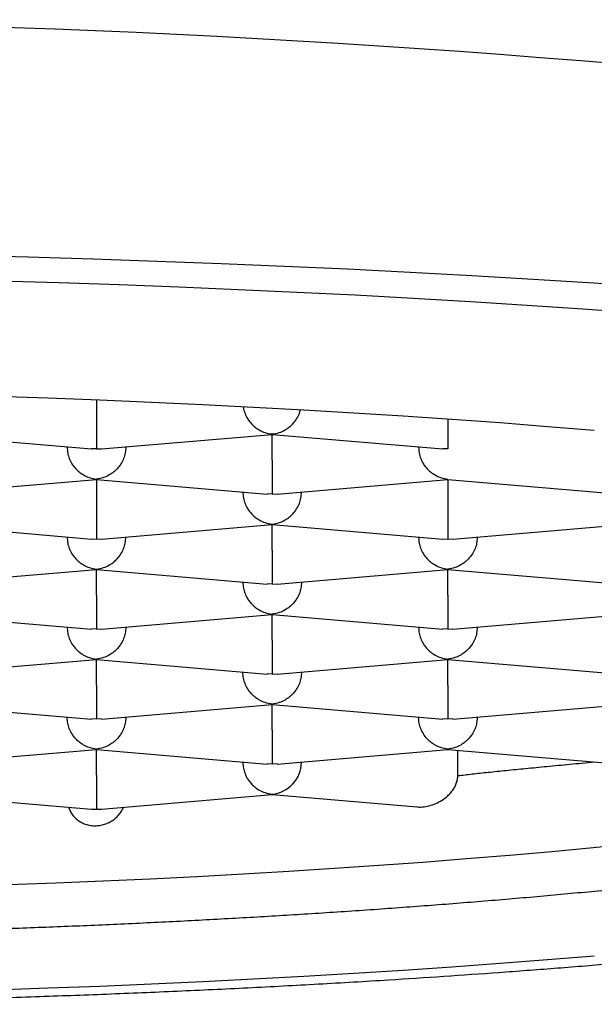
# Model space of a CAD drawing. Header units: millimetres. Extents: x 8 to 820, y 12 to 521.
# Tile 21 of 28: x 403.64 to 406.1, y 481.63 to 485.83. Entities that reach past the tile are written whole.
import ezdxf

# ---------------------------------------------------------------- set-up
doc = ezdxf.new("R2010")
doc.units = ezdxf.units.MM

msp = doc.modelspace()

# ---------------------------------------------------------------- linework, layer by layer
at = {"color": 7, "linetype": 'Continuous', "lineweight": 30}
for p, q in [((403.9713, 484.2076), (403.9713, 484.1442)), ((403.2214, 484.0614), (403.95, 483.9992)), ((403.9924, 483.9992), (404.7213, 484.0614)), ((404.7213, 484.0632), (404.7212, 484.0622)), ((404.7212, 484.0614), (405.45, 483.9992)), ((404.7213, 483.9522), (404.7213, 484.0614)), ((403.8463, 484.0055), (403.8463, 484.0081)), ((403.9713, 483.9992), (403.9501, 484)), ((403.9713, 483.9992), (403.9924, 484)), ((404.0963, 484.0081), (404.0963, 484.0055)), ((405.3463, 484.0055), (405.3463, 484.0081)), ((405.4713, 483.9992), (405.4501, 484)), ((403.2424, 483.8072), (403.9713, 483.8694)), ((403.9713, 483.8712), (403.9712, 483.8702)), ((403.9712, 483.8694), (404.7, 483.8072)), ((403.9713, 483.8694), (403.9713, 483.7602)), ((404.7424, 483.8072), (405.4713, 483.8694)), ((405.4713, 483.8712), (405.4712, 483.8702)), ((405.4712, 483.8694), (406.2002, 483.8072)), ((405.4713, 483.8694), (405.4713, 483.7602)), ((404.5963, 483.8161), (404.5963, 483.8135)), ((404.7213, 483.8072), (404.7001, 483.808)), ((404.7213, 483.8072), (404.7424, 483.808)), ((404.8463, 483.8161), (404.8463, 483.8135)), ((403.2212, 483.6774), (403.9502, 483.6152)), ((403.9924, 483.6152), (404.7213, 483.6774)), ((404.7213, 483.6792), (404.7212, 483.6782)), ((404.7212, 483.6774), (405.4502, 483.6152)), ((404.7213, 483.5682), (404.7213, 483.6774)), ((405.4924, 483.6152), (406.2213, 483.6774)), ((403.8463, 483.6215), (403.8463, 483.6241)), ((403.9503, 483.616), (403.9713, 483.6152)), ((403.9713, 483.6152), (403.9924, 483.616)), ((404.0963, 483.6215), (404.0963, 483.6241)), ((405.3463, 483.6215), (405.3463, 483.6241)), ((405.4503, 483.616), (405.4713, 483.6152)), ((405.4713, 483.6152), (405.4924, 483.616)), ((405.5963, 483.6241), (405.5963, 483.6215)), ((403.2424, 483.4232), (403.9713, 483.4854)), ((403.9713, 483.4872), (403.9712, 483.4862)), ((403.9712, 483.4854), (404.7, 483.4232)), ((403.9713, 483.3762), (403.9713, 483.4854)), ((404.7424, 483.4232), (405.4713, 483.4854)), ((405.4713, 483.4872), (405.4712, 483.4862)), ((405.4712, 483.4854), (406.2, 483.4232)), ((405.4713, 483.3762), (405.4713, 483.4854)), ((404.5963, 483.4295), (404.5963, 483.432)), ((404.7213, 483.4232), (404.7001, 483.424)), ((404.7213, 483.4232), (404.7424, 483.4239)), ((404.8463, 483.432), (404.8463, 483.4295)), ((403.2212, 483.2934), (403.95, 483.2312)), ((403.9924, 483.2312), (404.7213, 483.2934)), ((404.7213, 483.2952), (404.7212, 483.2942)), ((404.7212, 483.2934), (405.45, 483.2312)), ((404.7213, 483.1841), (404.7213, 483.2934)), ((405.4924, 483.2312), (406.2213, 483.2934)), ((403.8463, 483.2375), (403.8463, 483.24)), ((404.0963, 483.24), (404.0963, 483.2375)), ((405.3463, 483.2375), (405.3463, 483.24)), ((405.5963, 483.24), (405.5963, 483.2375)), ((403.9713, 483.2312), (403.9501, 483.232)), ((403.9713, 483.2312), (403.9924, 483.2319)), ((405.4713, 483.2312), (405.4501, 483.232)), ((405.4713, 483.2312), (405.4924, 483.2319)), ((403.2427, 483.0392), (403.9713, 483.1014)), ((403.9713, 483.1032), (403.9712, 483.1021)), ((403.9712, 483.1014), (404.7, 483.0392)), ((403.9713, 482.9921), (403.9713, 483.1014)), ((404.7424, 483.0392), (405.4713, 483.1014)), ((405.4713, 483.1032), (405.4712, 483.1021)), ((405.4712, 483.1014), (406.2, 483.0392)), ((405.4713, 482.9921), (405.4713, 483.1014)), ((404.5963, 483.0455), (404.5963, 483.048)), ((404.7213, 483.0392), (404.7001, 483.04)), ((404.7213, 483.0392), (404.7424, 483.0399)), ((404.8463, 483.048), (404.8463, 483.0455)), ((403.2212, 482.9094), (403.95, 482.8472)), ((403.9927, 482.8472), (404.7213, 482.9093)), ((404.7213, 482.9112), (404.7212, 482.9101)), ((404.7212, 482.9094), (405.45, 482.8472)), ((404.7213, 482.8001), (404.7213, 482.9093)), ((405.4927, 482.8472), (406.2213, 482.9093)), ((403.8463, 482.8535), (403.8463, 482.856)), ((404.0963, 482.8535), (404.0963, 482.856)), ((405.3463, 482.8535), (405.3463, 482.856)), ((405.5963, 482.8535), (405.5963, 482.856)), ((403.9713, 482.8472), (403.9501, 482.8479)), ((403.9926, 482.8479), (403.9713, 482.8472)), ((405.4713, 482.8472), (405.4501, 482.8479)), ((405.4926, 482.8479), (405.4713, 482.8472)), ((403.2427, 482.6552), (403.9713, 482.7173)), ((403.9713, 482.7192), (403.9712, 482.7181)), ((403.9712, 482.7174), (404.7, 482.6552)), ((403.9713, 482.6081), (403.9713, 482.7173)), ((404.7427, 482.6552), (405.4713, 482.7173)), ((405.4713, 482.7192), (405.4712, 482.7181)), ((405.4712, 482.7174), (406.2001, 482.6551)), ((405.5138, 482.6045), (405.5138, 482.7137)), ((404.5963, 482.6614), (404.5963, 482.664)), ((404.7213, 482.6552), (404.7001, 482.6559)), ((404.7426, 482.6559), (404.7213, 482.6552)), ((404.8463, 482.6614), (404.8463, 482.664)), ((403.2212, 482.5253), (403.9501, 482.4631)), ((403.9926, 482.4631), (404.7213, 482.5253)), ((404.7213, 482.5272), (404.7213, 482.5253)), ((404.7213, 482.5253), (405.3399, 482.4725))]:
    msp.add_line(p, q, dxfattribs=at)
at = {"color": 7, "linetype": 'Continuous', "lineweight": 30, "flags": 128}
for points in [[(406.3493, 484.6887), (406.0938, 484.7061), (405.8352, 484.7225), (405.5738, 484.7379), (405.3098, 484.7523), (405.0433, 484.7657), (404.7745, 484.778), (404.5036, 484.7893), (404.2309, 484.7996), (403.9564, 484.8087), (403.6804, 484.8168), (403.403, 484.8239), (403.1245, 484.8299), (402.845, 484.8348), (402.5648, 484.8386), (402.2839, 484.8413), (402.0027, 484.8429), (401.7213, 484.8435), (401.4399, 484.8429), (401.1587, 484.8413), (400.8779, 484.8386)], [(406.2839, 484.5781), (406.048, 484.5953), (405.809, 484.6116), (405.5673, 484.6269), (405.3229, 484.6413), (405.0761, 484.6548), (404.827, 484.6673), (404.5757, 484.6788), (404.3225, 484.6894), (404.0675, 484.6989), (403.8108, 484.7075), (403.5528, 484.7151), (403.2935, 484.7217), (403.0331, 484.7273), (402.7718, 484.7319), (402.5098, 484.7354), (402.2473, 484.738), (401.9844, 484.7395), (401.7213, 484.74), (401.4583, 484.7395), (401.1954, 484.738), (400.9328, 484.7354)], [(406.0963, 484.0779), (405.8965, 484.0944), (405.6938, 484.1102), (405.4883, 484.1251), (405.2803, 484.1393), (405.0698, 484.1527), (404.8571, 484.1652), (404.6421, 484.1769), (404.4252, 484.1878), (404.2065, 484.1979), (403.986, 484.2071), (403.764, 484.2154), (403.5406, 484.2229), (403.3159, 484.2295), (403.0901, 484.2352), (402.8634, 484.2401), (402.636, 484.244), (402.4079, 484.2471), (402.1793, 484.2494), (401.9504, 484.2507), (401.7213, 484.2511), (401.4923, 484.2507), (401.2634, 484.2494), (401.0348, 484.2471)], [(403.5947, 482.1409), (403.7984, 482.1485), (404.0006, 482.1569), (404.2012, 482.1661), (404.4001, 482.1761), (404.5972, 482.1869), (404.7924, 482.1984), (404.9854, 482.2106), (405.1762, 482.2236), (405.3646, 482.2374), (405.5505, 482.2518), (405.7338, 482.267), (405.9144, 482.2829), (406.0921, 482.2994), (406.2667, 482.3167)], [(401.0348, 481.6685), (401.2634, 481.6662), (401.4923, 481.6649), (401.7213, 481.6645), (401.9504, 481.6649), (402.1793, 481.6662), (402.4079, 481.6685), (402.636, 481.6716), (402.8634, 481.6755), (403.0901, 481.6804), (403.3159, 481.6861), (403.5406, 481.6927), (403.764, 481.7002), (403.986, 481.7085), (404.2065, 481.7177), (404.4252, 481.7278), (404.6421, 481.7387), (404.8571, 481.7504), (405.0698, 481.7629), (405.2803, 481.7763), (405.4883, 481.7905), (405.6938, 481.8054), (405.8965, 481.8212), (406.0963, 481.8377)]]:
    msp.add_lwpolyline(points, dxfattribs=at)
at = {"color": 7, "linetype": 'Continuous', "lineweight": 30}
msp.add_arc((401.7213, 432.7928), 53.0376, 78.02997, 101.97003, dxfattribs=at)
for centre, major_axis, start_param, end_param in [((404.7213, 482.6508), (0.0956, 0.0878), 4.012435, 5.583232), ((403.9713, 482.5868), (0.0956, 0.0878), 3.841547, 4.012435), ((403.9713, 482.5868), (0.0956, -0.0878), 5.412343, 5.583231)]:
    msp.add_ellipse(centre, major_axis=major_axis, ratio=0.917144, start_param=start_param, end_param=end_param, dxfattribs=at)
for points, knots in [([(404.5981, 484.1792), (404.5982, 484.1775), (404.599, 484.1677), (404.605, 484.15), (404.6137, 484.1324), (404.6217, 484.1206), (404.6271, 484.1136), (404.6353, 484.1042), (404.648, 484.0923), (404.6673, 484.0791), (404.6924, 484.0677), (404.7112, 484.0648), (404.7213, 484.0632)], [0, 0, 0, 0, 0.026038, 0.152969, 0.286173, 0.332247, 0.379186, 0.427024, 0.532805, 0.663474, 0.819181, 1, 1, 1, 1]), ([(404.7213, 484.0632), (404.7314, 484.0648), (404.7503, 484.0677), (404.772, 484.0776), (404.7864, 484.0866), (404.7954, 484.0934), (404.803, 484.1001), (404.8137, 484.1109), (404.8261, 484.1271), (404.837, 484.1473), (404.8404, 484.1608), (404.8417, 484.166)], [0, 0, 0, 0, 0.194492, 0.361989, 0.435704, 0.502692, 0.562978, 0.616599, 0.767862, 0.911156, 1, 1, 1, 1]), ([(403.9713, 484.1442), (403.9713, 484.1363), (403.9713, 484.1203), (403.9712, 484.0959), (403.9713, 484.0776), (403.9713, 484.0651), (403.9713, 484.0576), (403.9714, 484.0475), (403.9712, 484.0346), (403.971, 484.0197), (403.9712, 484.0061), (403.9713, 484.0016), (403.9713, 483.9992)], [0, 0, 0, 0, 0.111298, 0.227117, 0.348661, 0.390702, 0.433531, 0.477182, 0.573703, 0.692933, 0.835009, 1, 1, 1, 1]), ([(405.4713, 484.1263), (405.4713, 484.1244), (405.4713, 484.1144), (405.4712, 484.0959), (405.4713, 484.0776), (405.4713, 484.0651), (405.4713, 484.0576), (405.4714, 484.0475), (405.4712, 484.0346), (405.471, 484.0197), (405.4712, 484.0061), (405.4713, 484.0016), (405.4713, 483.9992)], [0, 0, 0, 0, 0.028983, 0.15553, 0.288332, 0.334266, 0.381063, 0.428756, 0.534218, 0.664492, 0.819728, 1, 1, 1, 1]), ([(403.8463, 484.0055), (403.8468, 483.9977), (403.8476, 483.9818), (403.8548, 483.958), (403.8637, 483.9404), (403.8717, 483.9286), (403.8771, 483.9216), (403.8853, 483.9122), (403.898, 483.9003), (403.9173, 483.8871), (403.9424, 483.8757), (403.9612, 483.8728), (403.9713, 483.8712)], [0, 0, 0, 0, 0.111298, 0.227117, 0.348661, 0.390702, 0.433531, 0.477182, 0.573703, 0.692933, 0.835009, 1, 1, 1, 1]), ([(404.0963, 484.0055), (404.0959, 483.9977), (404.095, 483.9818), (404.0878, 483.958), (404.0789, 483.9404), (404.071, 483.9286), (404.0656, 483.9216), (404.0574, 483.9122), (404.0446, 483.9003), (404.025, 483.8872), (404.0001, 483.8757), (403.9814, 483.8728), (403.9713, 483.8712)], [0, 0, 0, 0, 0.111298, 0.227117, 0.348661, 0.390702, 0.433531, 0.477182, 0.573703, 0.692933, 0.835009, 1, 1, 1, 1]), ([(405.3463, 484.0055), (405.3468, 483.9977), (405.3476, 483.9818), (405.3548, 483.958), (405.3637, 483.9404), (405.3717, 483.9286), (405.3771, 483.9216), (405.3853, 483.9122), (405.398, 483.9003), (405.4173, 483.8871), (405.4424, 483.8757), (405.4612, 483.8728), (405.4713, 483.8712)], [0, 0, 0, 0, 0.111298, 0.227117, 0.348661, 0.390702, 0.433531, 0.477182, 0.573703, 0.692933, 0.835009, 1, 1, 1, 1]), ([(404.7213, 483.9522), (404.7213, 483.9443), (404.7213, 483.9283), (404.7212, 483.9039), (404.7213, 483.8856), (404.7213, 483.8731), (404.7213, 483.8656), (404.7214, 483.8555), (404.7212, 483.8426), (404.721, 483.8277), (404.7212, 483.8141), (404.7213, 483.8096), (404.7213, 483.8072)], [0, 0, 0, 0, 0.111298, 0.227117, 0.348661, 0.390702, 0.433531, 0.477182, 0.573703, 0.692933, 0.835009, 1, 1, 1, 1]), ([(404.5963, 483.8135), (404.5968, 483.8057), (404.5976, 483.7898), (404.6048, 483.766), (404.6137, 483.7484), (404.6217, 483.7366), (404.6271, 483.7296), (404.6353, 483.7202), (404.648, 483.7083), (404.6673, 483.6951), (404.6924, 483.6836), (404.7112, 483.6808), (404.7213, 483.6792)], [0, 0, 0, 0, 0.1112981, 0.2271171, 0.3486611, 0.390702, 0.4335313, 0.4771817, 0.573703, 0.6929329, 0.8350093, 1, 1, 1, 1]), ([(404.7213, 483.6792), (404.7314, 483.6808), (404.7503, 483.6836), (404.772, 483.6936), (404.7864, 483.7026), (404.7954, 483.7094), (404.803, 483.7161), (404.8137, 483.7268), (404.8262, 483.743), (404.8378, 483.7659), (404.845, 483.7898), (404.8459, 483.8057), (404.8463, 483.8135)], [0, 0, 0, 0, 0.16497, 0.307043, 0.369569, 0.426389, 0.477525, 0.523007, 0.65131, 0.772854, 0.888682, 1, 1, 1, 1]), ([(403.9713, 483.7602), (403.9713, 483.7523), (403.9713, 483.7363), (403.9712, 483.7119), (403.9713, 483.6936), (403.9713, 483.6811), (403.9713, 483.6736), (403.9714, 483.6635), (403.9712, 483.6505), (403.971, 483.6357), (403.9712, 483.6221), (403.9713, 483.6176), (403.9713, 483.6152)], [0, 0, 0, 0, 0.111298, 0.227117, 0.348661, 0.390702, 0.433531, 0.477182, 0.573703, 0.692933, 0.835009, 1, 1, 1, 1]), ([(405.4713, 483.7602), (405.4713, 483.7523), (405.4713, 483.7363), (405.4712, 483.7119), (405.4713, 483.6936), (405.4713, 483.6811), (405.4713, 483.6736), (405.4714, 483.6635), (405.4712, 483.6505), (405.471, 483.6357), (405.4712, 483.6221), (405.4713, 483.6176), (405.4713, 483.6152)], [0, 0, 0, 0, 0.111298, 0.227117, 0.348661, 0.390702, 0.433531, 0.477182, 0.573703, 0.692933, 0.835009, 1, 1, 1, 1]), ([(403.8463, 483.6215), (403.8468, 483.6137), (403.8476, 483.5977), (403.8548, 483.5739), (403.8637, 483.5564), (403.8717, 483.5446), (403.8771, 483.5376), (403.8853, 483.5282), (403.898, 483.5163), (403.9173, 483.5031), (403.9424, 483.4916), (403.9612, 483.4888), (403.9713, 483.4872)], [0, 0, 0, 0, 0.111298, 0.227117, 0.348661, 0.390702, 0.433531, 0.477182, 0.573703, 0.692933, 0.835009, 1, 1, 1, 1]), ([(403.9713, 483.4872), (403.9814, 483.4887), (404.0003, 483.4916), (404.022, 483.5016), (404.0364, 483.5106), (404.0454, 483.5173), (404.053, 483.5241), (404.0637, 483.5348), (404.0762, 483.551), (404.0878, 483.5739), (404.095, 483.5977), (404.0959, 483.6137), (404.0963, 483.6215)], [0, 0, 0, 0, 0.16497, 0.307043, 0.369569, 0.426389, 0.477525, 0.523007, 0.65131, 0.772854, 0.888682, 1, 1, 1, 1]), ([(405.3463, 483.6215), (405.3468, 483.6137), (405.3476, 483.5977), (405.3548, 483.5739), (405.3637, 483.5564), (405.3717, 483.5446), (405.3771, 483.5376), (405.3853, 483.5282), (405.398, 483.5163), (405.4173, 483.5031), (405.4424, 483.4916), (405.4612, 483.4888), (405.4713, 483.4872)], [0, 0, 0, 0, 0.111298, 0.227117, 0.348661, 0.390702, 0.433531, 0.477182, 0.573703, 0.692933, 0.835009, 1, 1, 1, 1]), ([(405.5963, 483.6215), (405.5959, 483.6137), (405.595, 483.5978), (405.5878, 483.574), (405.5789, 483.5564), (405.571, 483.5446), (405.5656, 483.5376), (405.5574, 483.5282), (405.5446, 483.5163), (405.525, 483.5031), (405.5001, 483.4917), (405.4814, 483.4888), (405.4713, 483.4872)], [0, 0, 0, 0, 0.1112981, 0.2271171, 0.3486611, 0.390702, 0.4335313, 0.4771817, 0.573703, 0.6929329, 0.8350093, 1, 1, 1, 1]), ([(404.7213, 483.5682), (404.7213, 483.5603), (404.7213, 483.5443), (404.7212, 483.5199), (404.7213, 483.5016), (404.7213, 483.4891), (404.7213, 483.4816), (404.7214, 483.4715), (404.7212, 483.4585), (404.721, 483.4437), (404.7212, 483.4301), (404.7213, 483.4256), (404.7213, 483.4232)], [0, 0, 0, 0, 0.1112981, 0.2271171, 0.3486611, 0.390702, 0.4335313, 0.4771817, 0.573703, 0.6929329, 0.8350093, 1, 1, 1, 1]), ([(404.5963, 483.4295), (404.5968, 483.4217), (404.5976, 483.4057), (404.6048, 483.3819), (404.6137, 483.3644), (404.6217, 483.3525), (404.6271, 483.3455), (404.6353, 483.3362), (404.648, 483.3243), (404.6673, 483.3111), (404.6924, 483.2996), (404.7112, 483.2967), (404.7213, 483.2952)], [0, 0, 0, 0, 0.111298, 0.227117, 0.348661, 0.390702, 0.433531, 0.477182, 0.573703, 0.692933, 0.835009, 1, 1, 1, 1]), ([(404.8463, 483.4295), (404.8459, 483.4217), (404.845, 483.4057), (404.8378, 483.382), (404.8289, 483.3644), (404.821, 483.3525), (404.8156, 483.3455), (404.8074, 483.3362), (404.7946, 483.3243), (404.775, 483.3111), (404.7501, 483.2997), (404.7314, 483.2968), (404.7213, 483.2952)], [0, 0, 0, 0, 0.111298, 0.227117, 0.348661, 0.390702, 0.433531, 0.477182, 0.573703, 0.692933, 0.835009, 1, 1, 1, 1]), ([(403.9713, 483.3762), (403.9713, 483.3683), (403.9713, 483.3523), (403.9712, 483.3279), (403.9713, 483.3096), (403.9713, 483.297), (403.9713, 483.2896), (403.9714, 483.2795), (403.9712, 483.2665), (403.971, 483.2517), (403.9712, 483.2381), (403.9713, 483.2336), (403.9713, 483.2312)], [0, 0, 0, 0, 0.111298, 0.227117, 0.348661, 0.390702, 0.433531, 0.477182, 0.573703, 0.692933, 0.835009, 1, 1, 1, 1]), ([(405.4713, 483.3762), (405.4713, 483.3683), (405.4713, 483.3523), (405.4712, 483.3279), (405.4713, 483.3096), (405.4713, 483.297), (405.4713, 483.2896), (405.4714, 483.2795), (405.4712, 483.2665), (405.471, 483.2517), (405.4712, 483.2381), (405.4713, 483.2336), (405.4713, 483.2312)], [0, 0, 0, 0, 0.111298, 0.227117, 0.348661, 0.390702, 0.433531, 0.477182, 0.573703, 0.692933, 0.835009, 1, 1, 1, 1]), ([(392.372, 483.3363), (392.3725, 483.3233), (392.3735, 483.2993), (392.3773, 483.2682), (392.3813, 483.2444), (392.3847, 483.2276), (392.3876, 483.2146), (392.3912, 483.2003), (392.3955, 483.1847), (392.4005, 483.1684), (392.4059, 483.1525), (392.411, 483.1385), (392.4154, 483.1272), (392.4191, 483.118), (392.4227, 483.1097), (392.427, 483.0999), (392.4327, 483.0876), (392.4399, 483.073), (392.448, 483.0574), (392.4567, 483.0418), (392.4691, 483.0209), (392.4853, 482.9959), (392.5056, 482.9674), (392.5265, 482.9409), (392.5438, 482.9207), (392.5576, 482.9053), (392.5679, 482.8943), (392.5793, 482.8825), (392.5923, 482.8695), (392.6057, 482.8566), (392.6186, 482.8447), (392.6298, 482.8348), (392.6392, 482.8266), (392.6485, 482.8187), (392.6587, 482.8102), (392.6712, 482.8), (392.6854, 482.7889), (392.7006, 482.7774), (392.7158, 482.7661), (392.7347, 482.7526), (392.7573, 482.7371), (392.7843, 482.7194), (392.8118, 482.7022), (392.8389, 482.6859), (392.8648, 482.671), (392.8914, 482.6562), (392.9209, 482.6404), (392.9558, 482.6225), (392.9946, 482.6035), (393.036, 482.5841), (393.0786, 482.565), (393.1215, 482.5465), (393.1639, 482.529), (393.1981, 482.5155), (393.2239, 482.5055), (393.2426, 482.4983), (393.263, 482.4907), (393.2862, 482.4821), (393.3116, 482.4729), (393.3384, 482.4634), (393.3706, 482.4522), (393.408, 482.4395), (393.4506, 482.4254), (393.4928, 482.4119), (393.5346, 482.3989), (393.5759, 482.3863), (393.6157, 482.3745), (393.6531, 482.3636), (393.6887, 482.3535), (393.7215, 482.3444), (393.7509, 482.3363), (393.7724, 482.3305), (393.7873, 482.3265), (393.7982, 482.3236), (393.8106, 482.3203), (393.8283, 482.3157), (393.8524, 482.3094), (393.8838, 482.3013), (393.9193, 482.2924), (393.9635, 482.2814), (394.0139, 482.2692), (394.0678, 482.2565), (394.1177, 482.2449), (394.1636, 482.2345), (394.2091, 482.2245), (394.2613, 482.2131), (394.3235, 482.1999), (394.3974, 482.1846), (394.4789, 482.1682), (394.5684, 482.1508), (394.6662, 482.1324), (394.7727, 482.1132), (394.8724, 482.0958), (394.9628, 482.0805), (395.0396, 482.0679), (395.1153, 482.0558), (395.1878, 482.0444), (395.2628, 482.033), (395.3394, 482.0215), (395.4166, 482.0103), (395.4839, 482.0007), (395.5417, 481.9926), (395.5904, 481.9859), (395.6333, 481.9801), (395.6682, 481.9754), (395.6959, 481.9717), (395.7172, 481.9689), (395.7369, 481.9663), (395.7594, 481.9634), (395.7883, 481.9597), (395.8251, 481.9549), (395.8689, 481.9494), (395.9189, 481.9431), (395.9733, 481.9364), (396.053, 481.9268), (396.1593, 481.9143), (396.2947, 481.8989), (396.4381, 481.8833), (396.5896, 481.8674), (396.756, 481.8508), (396.9368, 481.8336), (397.1293, 481.8163), (397.3235, 481.7998), (397.5171, 481.7843), (397.7097, 481.7697), (397.9011, 481.7561), (398.0912, 481.7433), (398.2963, 481.7304), (398.5162, 481.7175), (398.7519, 481.7048), (398.9876, 481.6932), (399.2249, 481.6825), (399.4641, 481.6729), (399.7051, 481.6642), (399.9476, 481.6565), (400.2123, 481.6492), (400.4995, 481.6426), (400.8092, 481.6371), (401.1199, 481.6333), (401.4314, 481.631), (401.7495, 481.6303), (402.0738, 481.6313), (402.404, 481.6341), (402.7332, 481.6387), (403.0611, 481.6451), (403.3873, 481.6533), (403.705, 481.663), (404.0149, 481.6742), (404.3175, 481.6869), (404.6193, 481.7011), (404.92, 481.7171), (405.1986, 481.7336), (405.4552, 481.7502), (405.691, 481.7667), (405.9269, 481.7844), (406.1633, 481.8035), (406.4002, 481.824), (406.6371, 481.846), (406.8735, 481.8695), (407.0601, 481.8893), (407.1962, 481.9045), (407.2806, 481.9141), (407.3582, 481.9232), (407.4288, 481.9316), (407.4924, 481.9393), (407.5491, 481.9464), (407.5991, 481.9527), (407.643, 481.9583), (407.6771, 481.9627), (407.7017, 481.9659), (407.7176, 481.968), (407.7321, 481.9699), (407.7488, 481.9721), (407.7708, 481.975), (407.7978, 481.9786), (407.8294, 481.9829), (407.8654, 481.9878), (407.9063, 481.9934), (407.9515, 481.9997), (408.0325, 482.0112), (408.1443, 482.0276), (408.282, 482.0486), (408.4114, 482.0692), (408.5327, 482.0893), (408.6464, 482.109), (408.744, 482.1265), (408.8301, 482.1424), (408.909, 482.1574), (408.9927, 482.1739), (409.081, 482.1918), (409.1734, 482.2112), (409.2694, 482.2321), (409.3486, 482.2502), (409.4097, 482.2645), (409.4505, 482.2743), (409.4871, 482.2832), (409.5192, 482.2911), (409.5468, 482.2981), (409.57, 482.304), (409.589, 482.3089), (409.6058, 482.3132), (409.6238, 482.3179), (409.6456, 482.3237), (409.6721, 482.3307), (409.7021, 482.3389), (409.7357, 482.3482), (409.7721, 482.3584), (409.8346, 482.3764), (409.919, 482.4017), (409.9983, 482.4271), (410.0513, 482.4449), (410.0802, 482.4547), (410.1068, 482.464), (410.1303, 482.4724), (410.1492, 482.4792), (410.1642, 482.4847), (410.1757, 482.489), (410.1872, 482.4933), (410.2007, 482.4983), (410.2177, 482.5048), (410.2386, 482.5129), (410.2656, 482.5236), (410.2962, 482.536), (410.3279, 482.5492), (410.3562, 482.5614), (410.3813, 482.5725), (410.4035, 482.5825), (410.4231, 482.5916), (410.4411, 482.6001), (410.4586, 482.6085), (410.4762, 482.6172), (410.494, 482.6261), (410.5119, 482.6352), (410.5298, 482.6447), (410.5475, 482.6542), (410.5645, 482.6635), (410.5805, 482.6725), (410.5958, 482.6813), (410.6117, 482.6907), (410.6287, 482.7009), (410.6473, 482.7124), (410.6666, 482.7248), (410.6857, 482.7374), (410.7034, 482.7496), (410.7194, 482.7608), (410.7332, 482.7709), (410.7462, 482.7806), (410.7593, 482.7907), (410.7738, 482.8021), (410.7885, 482.8141), (410.8023, 482.8258), (410.814, 482.8361), (410.8237, 482.8447), (410.8322, 482.8526), (410.8408, 482.8607), (410.8502, 482.8697), (410.8608, 482.8802), (410.8727, 482.8924), (410.8861, 482.9068), (410.9003, 482.9227), (410.9141, 482.9391), (410.9265, 482.9545), (410.9373, 482.9687), (410.9469, 482.9819), (410.958, 482.9977), (410.9702, 483.0164), (410.9834, 483.038), (410.9942, 483.0573), (411.0034, 483.0751), (411.0117, 483.092), (411.0199, 483.1101), (411.0278, 483.1293), (411.0353, 483.1492), (411.0424, 483.1699), (411.0485, 483.1905), (411.0529, 483.207), (411.0558, 483.2194), (411.058, 483.2289), (411.0603, 483.2402), (411.0629, 483.2544), (411.0657, 483.2719), (411.0682, 483.2926), (411.0703, 483.3166), (411.0709, 483.3337), (411.0712, 483.3428)], [0, 0, 0, 0, 0.002281, 0.004207, 0.005778, 0.007003, 0.008123, 0.009443, 0.010837, 0.012401, 0.013943, 0.015245, 0.016309, 0.017135, 0.017867, 0.018741, 0.020044, 0.021574, 0.023224, 0.024907, 0.026577, 0.030051, 0.033408, 0.036743, 0.039959, 0.041302, 0.042737, 0.04442, 0.046351, 0.048437, 0.050251, 0.051787, 0.053047, 0.054094, 0.05551, 0.057178, 0.059096, 0.061097, 0.06303, 0.064893, 0.068167, 0.071391, 0.074656, 0.077866, 0.080785, 0.083427, 0.08675, 0.090483, 0.094619, 0.098858, 0.103032, 0.107143, 0.111127, 0.114858, 0.11645, 0.118039, 0.119832, 0.121853, 0.124099, 0.126404, 0.128672, 0.132193, 0.13562, 0.138952, 0.14219, 0.145333, 0.148368, 0.151141, 0.153607, 0.15611, 0.158192, 0.159852, 0.160633, 0.161297, 0.162135, 0.163222, 0.164965, 0.167111, 0.169622, 0.172138, 0.175925, 0.179511, 0.182541, 0.18541, 0.188135, 0.190981, 0.194998, 0.199377, 0.20412, 0.209225, 0.214692, 0.220521, 0.226712, 0.230705, 0.234783, 0.238671, 0.242332, 0.245765, 0.249919, 0.253684, 0.25706, 0.259669, 0.261986, 0.264012, 0.265747, 0.266912, 0.267906, 0.268738, 0.269663, 0.271051, 0.272752, 0.274766, 0.277092, 0.279608, 0.282181, 0.287887, 0.293854, 0.300082, 0.306571, 0.313321, 0.321163, 0.329139, 0.336986, 0.3447, 0.352283, 0.359735, 0.367056, 0.374245, 0.383206, 0.391964, 0.400669, 0.409374, 0.41808, 0.426786, 0.435491, 0.444196, 0.45514, 0.466082, 0.477025, 0.487967, 0.498909, 0.510514, 0.522119, 0.533724, 0.54533, 0.556935, 0.568541, 0.57949, 0.590513, 0.60163, 0.612843, 0.624149, 0.633211, 0.642338, 0.651611, 0.661058, 0.670678, 0.680472, 0.69044, 0.700583, 0.704575, 0.708311, 0.711766, 0.71494, 0.717831, 0.720397, 0.722692, 0.724715, 0.726466, 0.727428, 0.728146, 0.728694, 0.729457, 0.730488, 0.731788, 0.733259, 0.734969, 0.736917, 0.739104, 0.741479, 0.748645, 0.755531, 0.76214, 0.768469, 0.77452, 0.780303, 0.784374, 0.788804, 0.793594, 0.798743, 0.804253, 0.810123, 0.816354, 0.819199, 0.821889, 0.824304, 0.826443, 0.828305, 0.829866, 0.831159, 0.832201, 0.833305, 0.834872, 0.836713, 0.838829, 0.841218, 0.843882, 0.846683, 0.85494, 0.862977, 0.865458, 0.867902, 0.870147, 0.872146, 0.873898, 0.875031, 0.876031, 0.876921, 0.878055, 0.879552, 0.881411, 0.883633, 0.886876, 0.889854, 0.892566, 0.895009, 0.897227, 0.899166, 0.900919, 0.902703, 0.904527, 0.906391, 0.908295, 0.910239, 0.912208, 0.914099, 0.915892, 0.917586, 0.919315, 0.921335, 0.923448, 0.925812, 0.928203, 0.930398, 0.932396, 0.934197, 0.935681, 0.937364, 0.939247, 0.941311, 0.94322, 0.944855, 0.946145, 0.94724, 0.948423, 0.949739, 0.951189, 0.952969, 0.954938, 0.957098, 0.959344, 0.961328, 0.963031, 0.964617, 0.966149, 0.968645, 0.971035, 0.973334, 0.974841, 0.976594, 0.978477, 0.980274, 0.98222, 0.984159, 0.986097, 0.987865, 0.988664, 0.989434, 0.990438, 0.991745, 0.993354, 0.995267, 0.997482, 1, 1, 1, 1]), ([(403.8463, 483.2375), (403.8468, 483.2297), (403.8476, 483.2137), (403.8548, 483.1899), (403.8637, 483.1724), (403.8717, 483.1605), (403.8771, 483.1535), (403.8853, 483.1442), (403.898, 483.1322), (403.9173, 483.119), (403.9424, 483.1076), (403.9612, 483.1047), (403.9713, 483.1032)], [0, 0, 0, 0, 0.111298, 0.227117, 0.348661, 0.390702, 0.433531, 0.477182, 0.573703, 0.692933, 0.835009, 1, 1, 1, 1]), ([(404.0963, 483.2375), (404.0959, 483.2297), (404.095, 483.2137), (404.0878, 483.1899), (404.0789, 483.1724), (404.071, 483.1605), (404.0656, 483.1535), (404.0574, 483.1441), (404.0446, 483.1323), (404.025, 483.1191), (404.0001, 483.1076), (403.9814, 483.1047), (403.9713, 483.1032)], [0, 0, 0, 0, 0.111298, 0.227117, 0.348661, 0.390702, 0.433531, 0.477182, 0.573703, 0.692933, 0.835009, 1, 1, 1, 1]), ([(405.3463, 483.2375), (405.3468, 483.2297), (405.3476, 483.2137), (405.3548, 483.1899), (405.3637, 483.1724), (405.3717, 483.1605), (405.3771, 483.1535), (405.3853, 483.1442), (405.398, 483.1322), (405.4173, 483.119), (405.4424, 483.1076), (405.4612, 483.1047), (405.4713, 483.1032)], [0, 0, 0, 0, 0.111298, 0.227117, 0.348661, 0.390702, 0.433531, 0.477182, 0.573703, 0.692933, 0.835009, 1, 1, 1, 1]), ([(405.5963, 483.2375), (405.5959, 483.2297), (405.595, 483.2137), (405.5878, 483.1899), (405.5789, 483.1724), (405.571, 483.1605), (405.5656, 483.1535), (405.5574, 483.1441), (405.5446, 483.1323), (405.525, 483.1191), (405.5001, 483.1076), (405.4814, 483.1047), (405.4713, 483.1032)], [0, 0, 0, 0, 0.111298, 0.227117, 0.348661, 0.390702, 0.433531, 0.477182, 0.573703, 0.692933, 0.835009, 1, 1, 1, 1]), ([(404.7213, 483.1841), (404.7213, 483.1763), (404.7213, 483.1603), (404.7212, 483.1359), (404.7213, 483.1176), (404.7213, 483.105), (404.7213, 483.0976), (404.7214, 483.0875), (404.7212, 483.0745), (404.721, 483.0597), (404.7212, 483.0461), (404.7213, 483.0416), (404.7213, 483.0392)], [0, 0, 0, 0, 0.111298, 0.227117, 0.348661, 0.390702, 0.433531, 0.477182, 0.573703, 0.692933, 0.835009, 1, 1, 1, 1]), ([(409.7463, 483.1062), (409.7458, 483.0955), (409.7447, 483.0742), (409.7356, 483.0424), (409.7212, 483.0104), (409.7007, 482.9785), (409.6744, 482.9466), (409.6402, 482.9128), (409.5967, 482.877), (409.5423, 482.8395), (409.4798, 482.8021), (409.4092, 482.7652), (409.3298, 482.7282), (409.2414, 482.6914), (409.1438, 482.6546), (409.038, 482.6184), (408.9242, 482.5827), (408.8025, 482.5476), (408.6729, 482.5131), (408.5356, 482.4793), (408.3908, 482.4461), (408.2386, 482.4138), (408.0778, 482.3818), (407.9081, 482.3504), (407.7294, 482.3196), (407.5438, 482.2897), (407.3513, 482.2607), (407.1543, 482.2331), (406.9529, 482.2066), (406.7475, 482.1814), (406.5366, 482.1572), (406.3205, 482.1341), (406.0972, 482.1118), (405.8667, 482.0904), (405.629, 482.07), (405.3868, 482.0509), (405.1403, 482.0329), (404.8923, 482.0164), (404.643, 482.0013), (404.3928, 481.9875), (404.1396, 481.9749), (403.8838, 481.9637), (403.6232, 481.9535), (403.3579, 481.9446), (403.0881, 481.937), (402.8165, 481.9308), (402.5438, 481.9259), (402.2703, 481.9224), (401.996, 481.9203), (401.7407, 481.9197), (401.5047, 481.9201), (401.2882, 481.9214), (401.0716, 481.9236), (400.8549, 481.9267), (400.6385, 481.9306), (400.4087, 481.9357), (400.1661, 481.9422), (399.911, 481.9503), (399.6578, 481.9596), (399.4068, 481.9701), (399.156, 481.982), (398.9058, 481.9952), (398.6563, 482.0097), (398.4102, 482.0255), (398.1679, 482.0424), (397.9299, 482.0605), (397.6965, 482.0798), (397.4678, 482.1001), (397.2438, 482.1216), (397.0248, 482.1442), (396.8089, 482.168), (396.5967, 482.1931), (396.3883, 482.2196), (396.1861, 482.2471), (395.9905, 482.2755), (395.8033, 482.3047), (395.6248, 482.3345), (395.4546, 482.3649), (395.2912, 482.3961), (395.135, 482.4281), (394.9847, 482.4611), (394.8407, 482.4952), (394.7034, 482.5303), (394.5741, 482.5662), (394.4533, 482.6026), (394.3421, 482.6393), (394.2403, 482.6762), (394.1478, 482.7132), (394.0636, 482.7507), (393.9878, 482.7885), (393.92, 482.8271), (393.8605, 482.8663), (393.8096, 482.9062), (393.768, 482.9464), (393.7356, 482.9867), (393.7129, 483.0268), (393.6989, 483.0666), (393.6972, 483.093), (393.6963, 483.1062)], [0, 0, 0, 0, 0.008562, 0.017126, 0.025688, 0.034307, 0.042927, 0.051545, 0.061849, 0.07216, 0.082475, 0.092786, 0.10309, 0.113676, 0.124271, 0.13487, 0.145465, 0.156051, 0.16663, 0.177218, 0.187809, 0.198397, 0.208976, 0.219862, 0.230758, 0.241657, 0.252553, 0.263439, 0.274018, 0.284606, 0.295197, 0.305785, 0.316364, 0.32725, 0.338146, 0.349045, 0.35994, 0.370827, 0.381406, 0.391994, 0.402584, 0.413172, 0.423751, 0.434637, 0.445533, 0.456432, 0.467328, 0.478214, 0.489101, 0.5, 0.508592, 0.517186, 0.525779, 0.534428, 0.543079, 0.551728, 0.562068, 0.572417, 0.582768, 0.593116, 0.603456, 0.614082, 0.624717, 0.635355, 0.64599, 0.656617, 0.667196, 0.677783, 0.688374, 0.698962, 0.709541, 0.720427, 0.731323, 0.742222, 0.753118, 0.764004, 0.774583, 0.785171, 0.795762, 0.80635, 0.816929, 0.827815, 0.838711, 0.84961, 0.860506, 0.871392, 0.881971, 0.892559, 0.903149, 0.913737, 0.924316, 0.935203, 0.946098, 0.956997, 0.967893, 0.978779, 0.989384, 1, 1, 1, 1]), ([(404.7213, 482.9112), (404.7113, 482.9127), (404.6925, 482.9156), (404.671, 482.9256), (404.6565, 482.9346), (404.6474, 482.9413), (404.6397, 482.9481), (404.6289, 482.9588), (404.6165, 482.975), (404.6049, 482.9979), (404.5977, 483.0217), (404.5968, 483.0377), (404.5963, 483.0455)], [0, 0, 0, 0, 0.16497, 0.307043, 0.369569, 0.426389, 0.477525, 0.523007, 0.65131, 0.772854, 0.888682, 1, 1, 1, 1]), ([(404.8463, 483.0455), (404.8459, 483.0377), (404.845, 483.0217), (404.8378, 482.9979), (404.8289, 482.9804), (404.821, 482.9685), (404.8156, 482.9615), (404.8074, 482.9521), (404.7946, 482.9403), (404.775, 482.9271), (404.7501, 482.9156), (404.7314, 482.9127), (404.7213, 482.9112)], [0, 0, 0, 0, 0.111298, 0.227117, 0.348661, 0.390702, 0.433531, 0.477182, 0.573703, 0.692933, 0.835009, 1, 1, 1, 1]), ([(403.9713, 482.9921), (403.9713, 482.9843), (403.9713, 482.9683), (403.9712, 482.9439), (403.9713, 482.9255), (403.9713, 482.913), (403.9713, 482.9056), (403.9714, 482.8955), (403.9712, 482.8825), (403.971, 482.8677), (403.9712, 482.8541), (403.9713, 482.8496), (403.9713, 482.8472)], [0, 0, 0, 0, 0.111298, 0.227117, 0.348661, 0.390702, 0.433531, 0.477182, 0.573703, 0.692933, 0.835009, 1, 1, 1, 1]), ([(405.4713, 482.9921), (405.4713, 482.9843), (405.4713, 482.9683), (405.4712, 482.9439), (405.4713, 482.9255), (405.4713, 482.913), (405.4713, 482.9056), (405.4714, 482.8955), (405.4712, 482.8825), (405.471, 482.8677), (405.4712, 482.8541), (405.4713, 482.8496), (405.4713, 482.8472)], [0, 0, 0, 0, 0.111298, 0.227117, 0.348661, 0.390702, 0.433531, 0.477182, 0.573703, 0.692933, 0.835009, 1, 1, 1, 1]), ([(403.9713, 482.7192), (403.9613, 482.7207), (403.9425, 482.7236), (403.921, 482.7336), (403.9065, 482.7426), (403.8974, 482.7493), (403.8897, 482.7561), (403.8789, 482.7668), (403.8665, 482.783), (403.8549, 482.8059), (403.8477, 482.8297), (403.8468, 482.8456), (403.8463, 482.8535)], [0, 0, 0, 0, 0.1649701, 0.3070432, 0.3695691, 0.4263891, 0.4775248, 0.5230066, 0.6513096, 0.7728537, 0.8886823, 1, 1, 1, 1]), ([(404.0963, 482.8535), (404.0959, 482.8456), (404.095, 482.8297), (404.0878, 482.8059), (404.0789, 482.7884), (404.071, 482.7765), (404.0656, 482.7695), (404.0574, 482.7601), (404.0446, 482.7483), (404.025, 482.7351), (404.0001, 482.7236), (403.9814, 482.7207), (403.9713, 482.7192)], [0, 0, 0, 0, 0.1112981, 0.2271171, 0.3486611, 0.390702, 0.4335313, 0.4771817, 0.573703, 0.6929329, 0.8350093, 1, 1, 1, 1]), ([(405.4713, 482.7192), (405.4613, 482.7207), (405.4425, 482.7236), (405.421, 482.7336), (405.4065, 482.7426), (405.3974, 482.7493), (405.3897, 482.7561), (405.3789, 482.7668), (405.3665, 482.783), (405.3549, 482.8059), (405.3477, 482.8297), (405.3468, 482.8456), (405.3463, 482.8535)], [0, 0, 0, 0, 0.1649701, 0.3070432, 0.3695691, 0.4263891, 0.4775248, 0.5230066, 0.6513096, 0.7728537, 0.8886823, 1, 1, 1, 1]), ([(405.5963, 482.8535), (405.5959, 482.8456), (405.595, 482.8297), (405.5878, 482.8059), (405.5789, 482.7884), (405.571, 482.7765), (405.5656, 482.7695), (405.5574, 482.7601), (405.5446, 482.7483), (405.525, 482.7351), (405.5001, 482.7236), (405.4814, 482.7207), (405.4713, 482.7192)], [0, 0, 0, 0, 0.111298, 0.227117, 0.348661, 0.390702, 0.433531, 0.477182, 0.573703, 0.692933, 0.835009, 1, 1, 1, 1]), ([(404.7213, 482.8001), (404.7213, 482.7923), (404.7213, 482.7763), (404.7212, 482.7518), (404.7213, 482.7335), (404.7213, 482.721), (404.7213, 482.7136), (404.7214, 482.7035), (404.7212, 482.6905), (404.721, 482.6757), (404.7212, 482.6621), (404.7213, 482.6576), (404.7213, 482.6552)], [0, 0, 0, 0, 0.111298, 0.227117, 0.348661, 0.390702, 0.433531, 0.477182, 0.573703, 0.692933, 0.835009, 1, 1, 1, 1]), ([(404.5963, 482.6614), (404.5968, 482.6536), (404.5976, 482.6377), (404.6048, 482.6139), (404.6137, 482.5963), (404.6217, 482.5845), (404.6271, 482.5775), (404.6353, 482.5681), (404.648, 482.5562), (404.6673, 482.543), (404.6924, 482.5316), (404.7112, 482.5287), (404.7213, 482.5272)], [0, 0, 0, 0, 0.111298, 0.227117, 0.348661, 0.390702, 0.433531, 0.477182, 0.573703, 0.692933, 0.835009, 1, 1, 1, 1]), ([(406.0963, 482.663), (406.0615, 482.6597), (405.9944, 482.6534), (405.8964, 482.6442), (405.8056, 482.6354), (405.7222, 482.6272), (405.6462, 482.6193), (405.5778, 482.612), (405.5347, 482.6068), (405.5144, 482.6044)], [0, 0, 0, 0, 0.183634, 0.353671, 0.510113, 0.652962, 0.782223, 0.8979, 1, 1, 1, 1]), ([(403.9713, 482.6081), (403.9713, 482.6003), (403.9713, 482.5842), (403.9712, 482.5598), (403.9713, 482.5415), (403.9713, 482.529), (403.9713, 482.5215), (403.9714, 482.5115), (403.9712, 482.4985), (403.971, 482.4836), (403.9712, 482.4701), (403.9713, 482.4656), (403.9713, 482.4632)], [0, 0, 0, 0, 0.111298, 0.227117, 0.348661, 0.390702, 0.433531, 0.477182, 0.573703, 0.692933, 0.835009, 1, 1, 1, 1]), ([(405.3399, 482.4729), (405.3433, 482.4726), (405.3507, 482.4718), (405.3679, 482.4726), (405.3914, 482.4765), (405.4197, 482.4863), (405.4467, 482.5005), (405.4687, 482.5171), (405.4858, 482.5348), (405.4976, 482.5512), (405.506, 482.5679), (405.512, 482.5854), (405.513, 482.5978), (405.5135, 482.6045)], [0, 0, 0, 0, 0.046768, 0.103263, 0.230767, 0.358324, 0.483222, 0.607991, 0.694006, 0.77992, 0.849263, 0.918543, 1, 1, 1, 1]), ([(403.8525, 482.4715), (403.8535, 482.4683), (403.8562, 482.4594), (403.8638, 482.4458), (403.8747, 482.4312), (403.8886, 482.4181), (403.905, 482.4071), (403.9245, 482.3983), (403.9465, 482.393), (403.9691, 482.3917), (403.9908, 482.3941), (404.0111, 482.3996), (404.0304, 482.4084), (404.048, 482.42), (404.0635, 482.4341), (404.0761, 482.4505), (404.0837, 482.4631), (404.0862, 482.4704), (404.0865, 482.4712)], [0, 0, 0, 0, 0.03269, 0.093839, 0.158093, 0.22237, 0.293753, 0.36514, 0.444845, 0.524517, 0.59192, 0.659305, 0.726803, 0.794298, 0.860121, 0.925948, 0.991884, 1, 1, 1, 1])]:
    msp.add_open_spline(points, degree=3, knots=knots, dxfattribs=at)

doc.saveas('drawing.dxf')
